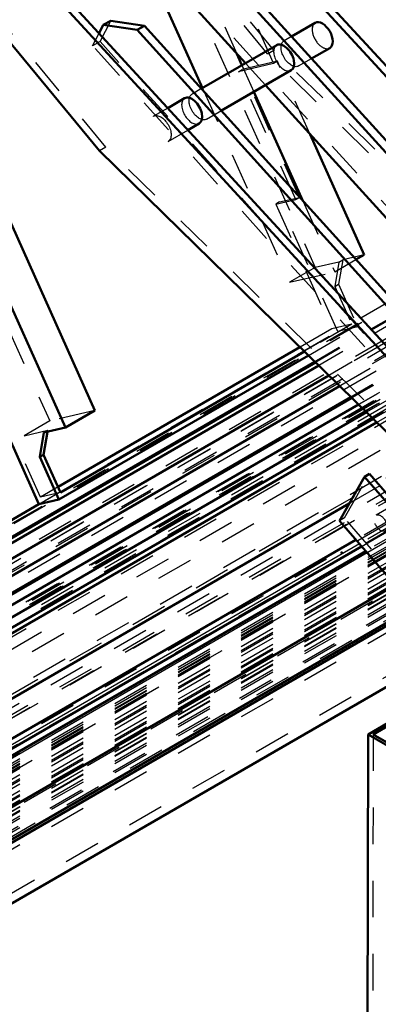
# Model space of a CAD drawing. Header units: millimetres. Extents: x 0 to 428, y 0 to 298.
# Tile 38 of 43: x 325 to 335, y 141 to 168. Entities that reach past the tile are written whole.
import ezdxf

# ---------------------------------------------------------------- set-up
doc = ezdxf.new("R2010")
doc.units = ezdxf.units.MM
doc.linetypes.add('Dashed', pattern=[2, 1, -1])
for name, color, linetype, lineweight in [('am_0', 7, 'Continuous', 50), ('am_12', 3, 'Continuous', 25), ('am_3', 6, 'Dashed', 25), ('am_6', 2, 'Continuous', 35), ('am_9', 7, 'Continuous', 50)]:
    doc.layers.add(name, color=color, linetype=linetype, lineweight=lineweight)

# ---------------------------------------------------------------- blocks, each defined once
blk = doc.blocks.new('58_FGS30012012025O210U_0_in_FDFneo120120C2225N1N4N_300Op0__1203')
at = {"layer": 'am_0'}
for p, q in [((322.826, 179.276), (340.167, 160.424)), ((323.002, 179.377), (340.342, 160.525)), ((318.228, 176.621), (335.568, 157.769)), ((318.403, 176.723), (335.744, 157.87)), ((327.162, 163.997), (319.917, 172.759)), ((330.887, 168.814), (346.896, 151.215)), ((330.685, 168.697), (346.694, 151.098)), ((331.16, 166.395), (329.467, 168.257)), ((327.153, 167.211), (327.27, 167.44)), ((327.472, 167.556), (327.27, 167.44)), ((327.27, 167.44), (328.201, 167.303)), ((327.472, 167.556), (328.402, 167.419)), ((333.069, 167.497), (332.423, 167.124)), ((328.402, 167.419), (328.201, 167.303)), ((328.201, 167.303), (344.178, 149.641)), ((328.402, 167.419), (344.38, 149.758)), ((332.016, 166.889), (329.957, 165.701)), ((332.971, 166.523), (333.466, 166.809)), ((330.502, 165.098), (332.413, 166.201)), ((345.337, 150.81), (331.707, 165.794)), ((329.497, 165.435), (329.032, 165.167)), ((329.583, 164.568), (329.894, 164.747)), ((335.652, 155.696), (327.162, 163.997)), ((333.731, 153.882), (334.416, 155.085)), ((334.556, 155.166), (334.416, 155.085)), ((334.416, 155.085), (341.664, 146.759)), ((334.556, 155.166), (341.748, 146.906)), ((335.471, 151.884), (333.731, 153.882)), ((337.374, 149.697), (334.516, 148.047)), ((334.657, 148.047), (337.421, 149.643)), ((334.516, 148.047), (334.495, 136.588)), ((334.516, 148.047), (335.635, 147.399)), ((335.705, 147.439), (334.657, 148.047))]:
    blk.add_line(p, q, dxfattribs=at)
for centre, major_axis, start_param, end_param in [((333.268, 167.153), (-0.199, 0.344), 3.141593, 6.283185), ((332.214, 166.545), (0.199, -0.344), 0, 3.141593), ((329.696, 165.091), (0.199, -0.344), 0, 3.141593)]:
    blk.add_ellipse(centre, major_axis=major_axis, ratio=0.577382, start_param=start_param, end_param=end_param, dxfattribs=at)
at = {"layer": 'am_3'}
for p, q in [((331.936, 166.753), (322.435, 178.244)), ((327.337, 164.099), (317.836, 175.589)), ((331.76, 166.652), (329.894, 168.909)), ((346.318, 150.071), (329.668, 168.374)), ((327.18, 166.987), (327.472, 167.556)), ((326.978, 166.871), (327.153, 167.211)), ((327.18, 166.987), (326.978, 166.871)), ((343.796, 148.62), (327.18, 166.987)), ((332.423, 167.124), (332.218, 167.006)), ((338.45, 154.191), (326.978, 166.871)), ((331.76, 166.652), (331.936, 166.753)), ((340.251, 158.351), (331.76, 166.652)), ((340.426, 158.452), (331.936, 166.753)), ((331.707, 165.794), (331.16, 166.395)), ((332.615, 166.318), (332.971, 166.523)), ((329.957, 165.701), (329.699, 165.552)), ((329.032, 165.167), (328.646, 164.944)), ((330.096, 164.864), (330.502, 165.098)), ((329.043, 164.256), (329.583, 164.568)), ((327.337, 164.099), (327.162, 163.997)), ((335.828, 155.797), (327.337, 164.099)), ((333.871, 153.963), (334.556, 155.166)), ((335.087, 154.242), (334.735, 154.039)), ((333.871, 153.963), (333.731, 153.882)), ((342.492, 144.061), (333.871, 153.963)), ((334.657, 148.047), (334.635, 136.588))]:
    blk.add_line(p, q, dxfattribs=at)
for centre, major_axis, start_param, end_param in [((333.268, 167.153), (-0.199, 0.344), 0, 3.141593), ((332.214, 166.545), (0.199, -0.344), 3.141593, 6.283185), ((329.696, 165.091), (0.199, -0.344), 3.141593, 6.283185)]:
    blk.add_ellipse(centre, major_axis=major_axis, ratio=0.577382, start_param=start_param, end_param=end_param, dxfattribs=at)
for centre, major_axis in [((332.416, 166.662), (0.199, -0.344)), ((329.898, 165.208), (0.199, -0.344)), ((328.845, 164.6), (-0.199, 0.344)), ((334.859, 153.824), (-0.124, 0.215))]:
    blk.add_ellipse(centre, major_axis=major_axis, ratio=0.577382, dxfattribs=at)
at = {"layer": 'am_6'}
for tag, p, flags in [('NB', (378.581, 179.984), 8), ('NN', (378.581, 179.484), 8), ('NT', (378.581, 178.984), 8), ('NBSYN', (378.581, 178.484), 8), ('LINA', (378.581, 177.984), 8), ('CATALOG', (378.581, 177.484), 8), ('IDNR', (378.581, 176.984), 8), ('PN', (378.581, 176.484), 8), ('LODLEVEL', (378.581, 175.984), 8), ('L', (378.581, 175.484), 8), ('W', (378.581, 174.984), 8), ('DP', (378.581, 174.484), 8), ('OP', (378.581, 173.984), 8), ('OC', (378.581, 173.484), 8), ('BA', (378.581, 172.984), 8), ('ExcludeFromBOM', (378.581, 171.984), 8), ('PSOL_0', (378.581, 171.484), 9), ('PSOL_1', (378.581, 170.984), 9), ('PSOL_2', (378.581, 170.484), 9), ('PSOL_3', (378.581, 169.984), 9)]:
    blk.add_attdef(tag, p, '', height=0.5, dxfattribs=dict(at, flags=flags))
blk = doc.blocks.new('59_FGS3001201202511U_0_in_FDFneo120120C2225N1N4N_300Op0__1203')
at = {"layer": 'am_0'}
for p, q in [((308.717, 197.694), (327.04, 156.9)), ((326.946, 172.474), (329.982, 165.715)), ((330.926, 166.653), (331.066, 166.341)), ((331.393, 165.612), (332.73, 162.635)), ((334.411, 161.156), (332.934, 164.445)), ((323.856, 161.724), (326.232, 156.434)), ((334.186, 161.026), (334.411, 161.156)), ((332.651, 158.63), (326.032, 154.809)), ((326.054, 154.463), (332.882, 158.405)), ((332.773, 158.511), (326.099, 154.658)), ((323.917, 157.878), (325.508, 154.337)), ((326.232, 156.434), (327.04, 156.9)), ((326.232, 156.434), (325.643, 156.298)), ((325.643, 156.298), (325.531, 155.629)), ((325.636, 155.69), (325.742, 156.321)), ((325.531, 155.629), (325.636, 155.69)), ((325.531, 155.629), (326.054, 154.463)), ((326.099, 154.658), (325.636, 155.69)), ((326.054, 154.463), (325.508, 154.337))]:
    blk.add_line(p, q, dxfattribs=at)
at = {"layer": 'am_3'}
for p, q in [((314.747, 201.603), (333.07, 160.809)), ((307.481, 197.408), (325.803, 156.614)), ((327.318, 174.684), (330.926, 166.653)), ((329.046, 172.806), (331.93, 166.385)), ((331.93, 166.385), (330.967, 166.162)), ((332.036, 166.446), (331.072, 166.223)), ((332.036, 166.446), (331.93, 166.385)), ((332.934, 164.445), (332.036, 166.446)), ((330.967, 166.162), (331.072, 166.223)), ((332.537, 162.666), (330.967, 166.162)), ((331.066, 166.341), (331.393, 165.612)), ((332.643, 162.726), (331.072, 166.223)), ((329.982, 165.715), (332.368, 160.404)), ((331.991, 162.539), (332.537, 162.666)), ((332.096, 162.6), (331.991, 162.539)), ((332.096, 162.6), (332.643, 162.726)), ((333.687, 159.059), (332.096, 162.6)), ((332.537, 162.666), (332.643, 162.726)), ((332.73, 162.635), (333.604, 160.69)), ((331.991, 162.539), (333.521, 159.132)), ((333.604, 160.69), (334.186, 161.026)), ((333.822, 161.02), (333.71, 160.35)), ((333.717, 160.959), (333.822, 161.02)), ((334.411, 161.156), (333.822, 161.02)), ((333.07, 160.809), (332.368, 160.404)), ((333.717, 160.959), (333.07, 160.809)), ((333.717, 160.959), (333.605, 160.29)), ((332.368, 160.404), (333.604, 160.69)), ((333.605, 160.29), (333.71, 160.35)), ((333.605, 160.29), (334.068, 159.259)), ((333.71, 160.35), (334.233, 159.185)), ((333.521, 159.132), (332.651, 158.63)), ((334.068, 159.259), (332.773, 158.511)), ((332.882, 158.405), (334.233, 159.185)), ((334.068, 159.259), (333.521, 159.132)), ((334.233, 159.185), (333.687, 159.059)), ((325.508, 154.337), (333.687, 159.059)), ((324.296, 158.002), (325.101, 156.209)), ((325.553, 154.532), (324.023, 157.939)), ((327.04, 156.9), (325.803, 156.614)), ((325.803, 156.614), (325.101, 156.209)), ((325.101, 156.209), (325.748, 156.359)), ((325.643, 156.298), (325.748, 156.359)), ((325.742, 156.321), (325.748, 156.359)), ((326.032, 154.809), (325.553, 154.532)), ((326.099, 154.658), (325.553, 154.532))]:
    blk.add_line(p, q, dxfattribs=at)
at = {"layer": 'am_6'}
for tag, p, flags in [('NB', (339.411, 203.475), 8), ('NN', (339.411, 202.975), 8), ('NT', (339.411, 202.475), 8), ('NBSYN', (339.411, 201.975), 8), ('LINA', (339.411, 201.475), 8), ('CATALOG', (339.411, 200.975), 8), ('IDNR', (339.411, 200.475), 8), ('PN', (339.411, 199.975), 8), ('LODLEVEL', (339.411, 199.475), 8), ('L', (339.411, 198.975), 8), ('W', (339.411, 198.475), 8), ('DP', (339.411, 197.975), 8), ('OP', (339.411, 197.475), 8), ('PPATH', (339.411, 196.975), 8), ('ExcludeFromBOM', (339.411, 195.975), 8), ('PSOL_0', (339.411, 195.475), 9), ('PSOL_1', (339.411, 194.975), 9), ('PSOL_2', (339.411, 194.475), 9)]:
    blk.add_attdef(tag, p, '', height=0.5, dxfattribs=dict(at, flags=flags))
blk = doc.blocks.new('60_Flat_Glass_Skylight_300120120_6_0_in_FDFneo120120C2225N1N4N_300Op0__1203')
at = {"layer": 'am_0'}
for p, q in [((334.07, 157.243), (313.605, 145.429)), ((334.255, 157.062), (313.708, 145.2)), ((334.656, 156.67), (313.739, 144.595)), ((334.47, 156.852), (313.815, 144.928)), ((313.477, 144.294), (334.752, 156.576))]:
    blk.add_line(p, q, dxfattribs=at)
at = {"layer": 'am_3'}
for p, q in [((350.35, 166.35), (313.51, 145.083)), ((350.266, 166.162), (313.109, 144.712)), ((350.696, 166.087), (313.212, 144.448)), ((350.438, 166.202), (313.282, 144.752)), ((336.395, 158.585), (334.07, 157.243)), ((336.566, 158.395), (334.255, 157.062)), ((336.764, 158.176), (334.47, 156.852)), ((336.936, 157.986), (334.656, 156.67)), ((334.752, 156.576), (337.025, 157.888))]:
    blk.add_line(p, q, dxfattribs=at)
at = {"layer": 'am_6'}
for tag, p, flags in [('NB', (356.242, 214.259), 8), ('NN', (356.242, 213.759), 8), ('NT', (356.242, 213.259), 8), ('NBSYN', (356.242, 212.759), 8), ('LINA', (356.242, 212.259), 8), ('CATALOG', (356.242, 211.759), 8), ('IDNR', (356.242, 211.259), 8), ('PN', (356.242, 210.759), 8), ('LODLEVEL', (356.242, 210.259), 8), ('L', (356.242, 209.759), 8), ('W', (356.242, 209.259), 8), ('PPATH', (356.242, 208.759), 8), ('ExcludeFromBOM', (356.242, 207.759), 8), ('PSOL_0', (356.242, 207.259), 9), ('PSOL_1', (356.242, 206.759), 9), ('PSOL_2', (356.242, 206.259), 9)]:
    blk.add_attdef(tag, p, '', height=0.5, dxfattribs=dict(at, flags=flags))
blk = doc.blocks.new('61_Flat_Glass_Skylight_300120120_12_0_in_FDFneo120120C2225N1N4N_300Op0__1203')
at = {"layer": 'am_0'}
for p, q in [((333.439, 157.86), (313.938, 146.602)), ((333.737, 157.568), (313.814, 146.067))]:
    blk.add_line(p, q, dxfattribs=at)
at = {"layer": 'am_3'}
for p, q in [((349.353, 166.673), (313.554, 146.006)), ((348.899, 166.875), (313.677, 146.542)), ((335.811, 159.229), (333.439, 157.86)), ((336.087, 158.925), (333.737, 157.568))]:
    blk.add_line(p, q, dxfattribs=at)
at = {"layer": 'am_6'}
for tag, p, flags in [('NB', (354.613, 212.45), 8), ('NN', (354.613, 211.95), 8), ('NT', (354.613, 211.45), 8), ('NBSYN', (354.613, 210.95), 8), ('LINA', (354.613, 210.45), 8), ('CATALOG', (354.613, 209.95), 8), ('IDNR', (354.613, 209.45), 8), ('PN', (354.613, 208.95), 8), ('LODLEVEL', (354.613, 208.45), 8), ('L', (354.613, 207.95), 8), ('W', (354.613, 207.45), 8), ('PPATH', (354.613, 206.95), 8), ('ExcludeFromBOM', (354.613, 205.95), 8), ('PSOL_0', (354.613, 205.45), 9), ('PSOL_1', (354.613, 204.95), 9), ('PSOL_2', (354.613, 204.45), 9)]:
    blk.add_attdef(tag, p, '', height=0.5, dxfattribs=dict(at, flags=flags))
blk = doc.blocks.new('62_Flat_Glass_Skylight_300120120_5_0_in_FDFneo120120C2225N1N4N_300Op0__1203')
at = {"layer": 'am_0'}
for p, q in [((333.076, 158.215), (313.94, 147.168)), ((333.166, 158.127), (313.99, 147.057))]:
    blk.add_line(p, q, dxfattribs=at)
at = {"layer": 'am_3'}
for p, q in [((348.856, 166.76), (313.436, 146.313)), ((349.259, 166.853), (313.84, 146.406)), ((335.476, 159.6), (333.076, 158.215)), ((335.559, 159.509), (333.166, 158.127))]:
    blk.add_line(p, q, dxfattribs=at)
at = {"layer": 'am_6'}
for tag, p, flags in [('NB', (354.259, 212.085), 8), ('NN', (354.259, 211.585), 8), ('NT', (354.259, 211.085), 8), ('NBSYN', (354.259, 210.585), 8), ('LINA', (354.259, 210.085), 8), ('CATALOG', (354.259, 209.585), 8), ('IDNR', (354.259, 209.085), 8), ('PN', (354.259, 208.585), 8), ('LODLEVEL', (354.259, 208.085), 8), ('L', (354.259, 207.585), 8), ('W', (354.259, 207.085), 8), ('PPATH', (354.259, 206.585), 8), ('ExcludeFromBOM', (354.259, 205.585), 8), ('PSOL_0', (354.259, 205.085), 9), ('PSOL_1', (354.259, 204.585), 9), ('PSOL_2', (354.259, 204.085), 9)]:
    blk.add_attdef(tag, p, '', height=0.5, dxfattribs=dict(at, flags=flags))
blk = doc.blocks.new('63_FGS3001201202O4U_0_in_FDFneo120120C2225N1N4N_300Op0__1203')
at = {"layer": 'am_3'}
for p, q in [((347.488, 165.827), (310.91, 144.712)), ((348.43, 166.045), (311.852, 144.929))]:
    blk.add_line(p, q, dxfattribs=at)
at = {"layer": 'am_6'}
for tag, p, flags in [('NB', (353.43, 212.756), 8), ('NN', (353.43, 212.256), 8), ('NT', (353.43, 211.756), 8), ('NBSYN', (353.43, 211.256), 8), ('LINA', (353.43, 210.756), 8), ('CATALOG', (353.43, 210.256), 8), ('IDNR', (353.43, 209.756), 8), ('PN', (353.43, 209.256), 8), ('LODLEVEL', (353.43, 208.756), 8), ('L', (353.43, 208.256), 8), ('W', (353.43, 207.756), 8), ('TG', (353.43, 207.256), 8), ('TG1', (353.43, 206.756), 8), ('OC', (353.43, 206.256), 8), ('PPATH', (353.43, 205.756), 8), ('ExcludeFromBOM', (353.43, 204.756), 8), ('PSOL_0', (353.43, 204.256), 9), ('PSOL_1', (353.43, 203.756), 9), ('PSOL_2', (353.43, 203.256), 9), ('PSOL_3', (353.43, 202.756), 9)]:
    blk.add_attdef(tag, p, '', height=0.5, dxfattribs=dict(at, flags=flags))
blk = doc.blocks.new('64_FGS30012012025O3U_0_in_FDFneo120120C2225N1N4N_300Op0__1203')
at = {"layer": 'am_0'}
for p, q in [((333.058, 158.233), (313.93, 147.19)), ((334.045, 157.267), (313.592, 145.46)), ((334.055, 157.258), (313.597, 145.448)), ((325.508, 154.337), (313.765, 147.558)), ((334.001, 154.356), (318.745, 145.549)), ((334.183, 153.362), (319.802, 145.06)), ((320.334, 145.099), (334.339, 153.184))]:
    blk.add_line(p, q, dxfattribs=at)
at = {"layer": 'am_12'}
blk.add_line((334.278, 153.253), (320.243, 145.151), dxfattribs=at)
at = {"layer": 'am_3'}
for p, q in [((346.374, 166.279), (311.13, 145.933)), ((346.47, 166.301), (311.227, 145.956)), ((350.323, 166.175), (313.167, 144.725)), ((350.364, 166.085), (313.207, 144.635)), ((350.421, 166.099), (313.264, 144.649)), ((350.438, 166.202), (313.282, 144.752)), ((348.596, 165.972), (311.807, 144.734)), ((350.68, 165.978), (312.997, 144.223)), ((350.532, 165.852), (313.375, 144.402)), ((347.685, 165.761), (310.897, 144.524)), ((311.467, 142.313), (350.923, 165.091)), ((352.21, 165.098), (312.208, 142.006)), ((349.412, 164.928), (310.307, 142.353)), ((349.832, 164.839), (310.376, 142.061)), ((352.984, 164.781), (312.049, 141.15)), ((352.683, 164.888), (312.39, 141.627)), ((352.916, 164.832), (312.462, 141.478)), ((312.497, 141.404), (352.997, 164.784)), ((354.366, 164.766), (312.802, 140.771)), ((354.16, 164.837), (312.818, 140.97)), ((349.727, 163.543), (315.045, 143.521)), ((335.184, 159.923), (325.508, 154.337)), ((335.459, 159.619), (333.058, 158.233)), ((336.372, 158.61), (334.045, 157.267)), ((336.38, 158.6), (334.055, 157.258)), ((338.74, 155.993), (334.183, 153.362)), ((338.837, 155.885), (334.278, 153.253)), ((334.339, 153.184), (338.899, 155.816)), ((334.84, 154.84), (334.001, 154.356))]:
    blk.add_line(p, q, dxfattribs=at)
at = {"layer": 'am_6'}
for tag, p, flags in [('NB', (359.407, 217.865), 8), ('NN', (359.407, 217.365), 8), ('NT', (359.407, 216.865), 8), ('NBSYN', (359.407, 216.365), 8), ('LINA', (359.407, 215.865), 8), ('CATALOG', (359.407, 215.365), 8), ('IDNR', (359.407, 214.865), 8), ('PN', (359.407, 214.365), 8), ('LODLEVEL', (359.407, 213.865), 8), ('L', (359.407, 213.365), 8), ('W', (359.407, 212.865), 8), ('DP', (359.407, 212.365), 8), ('OP', (359.407, 211.865), 8), ('OC', (359.407, 211.365), 8), ('ExcludeFromBOM', (359.407, 210.365), 8), ('PSOL_0', (359.407, 209.865), 9), ('PSOL_1', (359.407, 209.365), 9), ('PSOL_2', (359.407, 208.865), 9)]:
    blk.add_attdef(tag, p, '', height=0.5, dxfattribs=dict(at, flags=flags))
blk = doc.blocks.new('65_Flat_Glass_Skylight_3001201202_2_0_in_FDFneo120120C2225N1N4N_300Op0__1203')
at = {"layer": 'am_0'}
for p, q in [((334.452, 153.054), (320.503, 145.002)), ((335.263, 152.123), (317.643, 141.951)), ((336.171, 151.763), (319.665, 142.235)), ((336.248, 151.719), (319.82, 142.235)), ((336.789, 150.369), (321.259, 141.404))]:
    blk.add_line(p, q, dxfattribs=at)
at = {"layer": 'am_12'}
blk.add_line((334.492, 153.007), (320.564, 144.966), dxfattribs=at)
at = {"layer": 'am_3'}
for p, q in [((354.431, 164.518), (314.273, 141.335)), ((354.431, 164.224), (312.2, 139.844)), ((354.431, 164.248), (313.161, 140.423)), ((354.431, 164.377), (314.273, 141.194)), ((354.431, 164.314), (314.273, 141.131)), ((354.431, 164.116), (312.417, 139.861)), ((354.431, 163.94), (312.479, 139.721)), ((354.431, 164.139), (313.609, 140.573)), ((314.068, 140.844), (354.431, 164.146)), ((354.431, 164.166), (314.179, 140.928)), ((354.431, 163.788), (311.626, 139.077)), ((354.431, 163.68), (311.843, 139.094)), ((354.431, 163.832), (312.696, 139.738)), ((354.431, 163.504), (311.905, 138.954)), ((354.431, 163.396), (312.122, 138.971)), ((354.431, 163.352), (311.052, 138.31)), ((354.431, 163.229), (311.159, 138.249)), ((311.251, 138.196), (354.431, 163.123)), ((354.431, 163.244), (311.269, 138.327)), ((354.431, 162.94), (310.61, 137.642)), ((354.431, 163.068), (311.331, 138.187)), ((354.431, 162.96), (311.547, 138.204)), ((354.431, 162.808), (310.691, 137.557)), ((354.431, 162.743), (317.643, 141.505)), ((310.216, 137.034), (354.431, 162.559)), ((354.431, 162.493), (310.332, 137.034)), ((310.687, 137.124), (354.431, 162.378)), ((354.431, 162.021), (319.665, 141.951)), ((339.015, 155.688), (334.452, 153.054)), ((339.057, 155.642), (334.492, 153.007))]:
    blk.add_line(p, q, dxfattribs=at)
at = {"layer": 'am_6'}
for tag, p, flags in [('NB', (404.065, 164.588), 8), ('NN', (404.065, 164.088), 8), ('NT', (404.065, 163.588), 8), ('NBSYN', (404.065, 163.088), 8), ('LINA', (404.065, 162.588), 8), ('CATALOG', (404.065, 162.088), 8), ('IDNR', (404.065, 161.588), 8), ('PN', (404.065, 161.088), 8), ('LODLEVEL', (404.065, 160.588), 8), ('L', (404.065, 160.088), 8), ('W', (404.065, 159.588), 8), ('DP', (404.065, 159.088), 8), ('ExcludeFromBOM', (404.065, 158.088), 8), ('PSOL_0', (404.065, 157.588), 9), ('PSOL_1', (404.065, 157.088), 9)]:
    blk.add_attdef(tag, p, '', height=0.5, dxfattribs=dict(at, flags=flags))
blk = doc.blocks.new('66_FGS30012012025201U_0_in_FDFneo120120C2225N1N4N_300Op0__1203')
at = {"layer": 'am_3'}
for p, q in [((315.464, 140.573), (354.431, 163.068)), ((319.328, 140.573), (354.431, 160.837))]:
    blk.add_line(p, q, dxfattribs=at)
at = {"layer": 'am_6'}
for tag, p, flags in [('NB', (406.54, 163.068), 8), ('NN', (406.54, 162.568), 8), ('NT', (406.54, 162.068), 8), ('NBSYN', (406.54, 161.568), 8), ('LINA', (406.54, 161.068), 8), ('CATALOG', (406.54, 160.568), 8), ('IDNR', (406.54, 160.068), 8), ('PN', (406.54, 159.568), 8), ('LODLEVEL', (406.54, 159.068), 8), ('L', (406.54, 158.568), 8), ('W', (406.54, 158.068), 8), ('DP', (406.54, 157.568), 8), ('OP', (406.54, 157.068), 8), ('BA', (406.54, 156.568), 8), ('RT', (406.54, 156.068), 8), ('ExcludeFromBOM', (406.54, 155.068), 8), ('PSOL_0', (406.54, 154.568), 9), ('PSOL_1', (406.54, 154.068), 9), ('PSOL_2', (406.54, 153.568), 9)]:
    blk.add_attdef(tag, p, '', height=0.5, dxfattribs=dict(at, flags=flags))

msp = doc.modelspace()

# ---------------------------------------------------------------- linework, layer by layer
at = {"layer": 'am_9'}
msp.add_point((333.791, 153.015), dxfattribs=at)
msp.add_point((333.791, 153.015), dxfattribs=at)

# ---------------------------------------------------------------- block references
for name in ['64_FGS30012012025O3U_0_in_FDFneo120120C2225N1N4N_300Op0__1203', '60_Flat_Glass_Skylight_300120120_6_0_in_FDFneo120120C2225N1N4N_300Op0__1203', '63_FGS3001201202O4U_0_in_FDFneo120120C2225N1N4N_300Op0__1203', '61_Flat_Glass_Skylight_300120120_12_0_in_FDFneo120120C2225N1N4N_300Op0__1203', '62_Flat_Glass_Skylight_300120120_5_0_in_FDFneo120120C2225N1N4N_300Op0__1203', '59_FGS3001201202511U_0_in_FDFneo120120C2225N1N4N_300Op0__1203', '58_FGS30012012025O210U_0_in_FDFneo120120C2225N1N4N_300Op0__1203', '65_Flat_Glass_Skylight_3001201202_2_0_in_FDFneo120120C2225N1N4N_300Op0__1203', '66_FGS30012012025201U_0_in_FDFneo120120C2225N1N4N_300Op0__1203']:
    msp.add_blockref(name, (0, 0))

doc.saveas('drawing.dxf')
